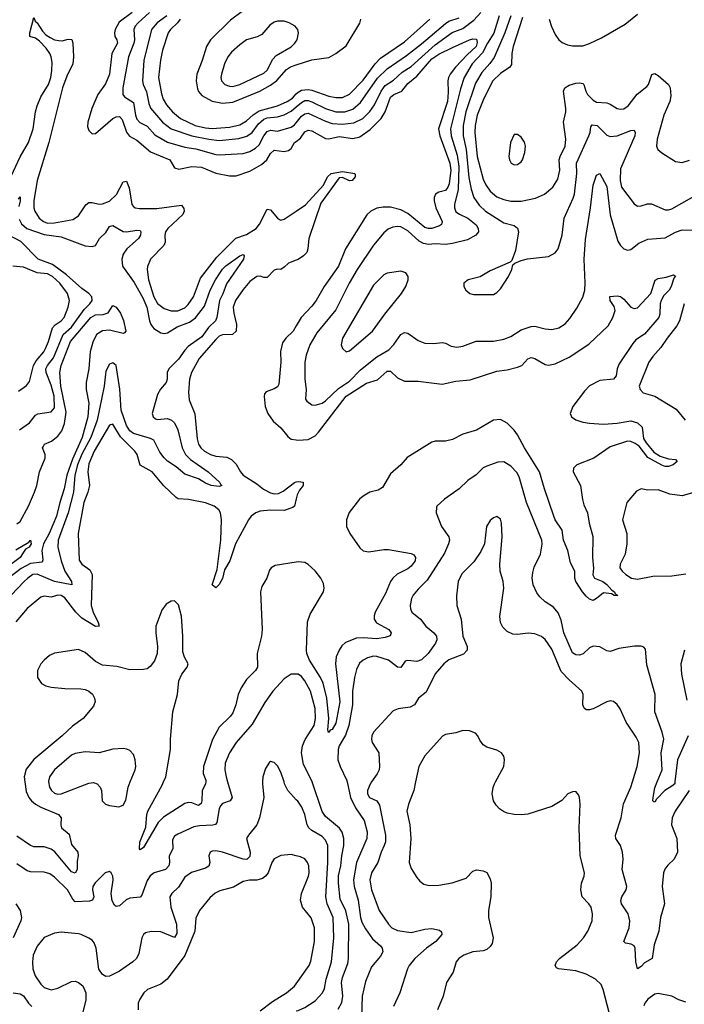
# Model space of a CAD drawing. Header units: inches. Extents: x 1682530 to 1839546, y 640742 to 791647.
# Tile 136 of 256: x 1728387 to 1732262, y 668703 to 674447. Entities that reach past the tile are written whole.
import ezdxf

# ---------------------------------------------------------------- set-up
doc = ezdxf.new("R2010")
doc.units = ezdxf.units.IN
doc.header["$MEASUREMENT"] = 0
for name, color, linetype in [('B7626', 7, 'Continuous'), ('B7627', 7, 'Continuous'), ('B7636', 7, 'Continuous'), ('B7637', 7, 'Continuous')]:
    doc.layers.add(name, color=color, linetype=linetype)

msp = doc.modelspace()

# ---------------------------------------------------------------- linework, layer by layer
at = {"layer": 'B7626', "color": 5}
for points, elevation in [([(1729599.2, 670000), (1729626.4, 669910), (1729615.3, 669890), (1729570, 669874), (1729558.3, 669861.7), (1729550, 669843.7), (1729536.9, 669763.1), (1729528.4, 669751.6), (1729512.6, 669747.4), (1729435.9, 669744.1), (1729402.1, 669737.9), (1729310, 669696.5), (1729290, 669683.1), (1729277.7, 669662.3), (1729280.7, 669610), (1729258.2, 669570), (1729260.5, 669530), (1729256.8, 669510), (1729236.5, 669490), (1729170.5, 669469.5), (1729147.5, 669452.5), (1729130, 669425.1), (1729099.3, 669340.7), (1729090, 669327.4), (1729030, 669323.2), (1729007.5, 669312.5), (1728970, 669277.4), (1728950, 669273.3), (1728940.8, 669280.8), (1728926.9, 669306.9), (1728921.5, 669350), (1728932.7, 669430), (1728930.8, 669450), (1728920.9, 669470), (1728910, 669478.4), (1728885.5, 669470), (1728827.7, 669412.3), (1728812.9, 669390), (1728811.3, 669370), (1728819, 669330), (1728812.7, 669310), (1728795, 669305), (1728710, 669301), (1728696.2, 669316.2), (1728665.6, 669370), (1728590, 669445.6), (1728563.9, 669463.9), (1728530, 669474.6), (1728450, 669475.2), (1728430, 669482.5), (1728370, 669523.1)], 740), ([(1728416.8, 670000), (1728424.7, 669944.7), (1728439.8, 669910), (1728455.5, 669890), (1728479.3, 669870), (1728510, 669852.9), (1728614, 669810), (1728629.3, 669790), (1728627.1, 669750), (1728631.8, 669731.8), (1728675.8, 669695.8), (1728690, 669635.3), (1728726.2, 669590), (1728728.5, 669570), (1728722.7, 669537.3), (1728722.5, 669490), (1728710, 669468.3), (1728690, 669476.5), (1728591.8, 669591.8), (1728570, 669608.8), (1728530, 669621.1), (1728470, 669621.8), (1728450, 669628.7), (1728370, 669684.1)], 720), ([(1729803.1, 670000), (1729802.6, 669990), (1729810.2, 669910), (1729785.2, 669790), (1729770, 669749.6), (1729720.4, 669690), (1729710.4, 669670), (1729731.5, 669591.5), (1729730, 669564.5), (1729712.1, 669547.9), (1729690, 669549.1), (1729569.3, 669590.7), (1729530, 669599.3), (1729510, 669596.8), (1729498.4, 669590), (1729490.3, 669570), (1729495.8, 669530), (1729490.9, 669509.1), (1729470, 669497.2), (1729388.3, 669471.7), (1729350, 669444.4), (1729313.6, 669386.3), (1729274.4, 669350), (1729261.7, 669330), (1729267.7, 669270), (1729301.7, 669170), (1729303.9, 669116.1), (1729290, 669093.3), (1729210, 669124.9), (1729153.1, 669126.9), (1729120.7, 669119.3), (1729109.2, 669110.8), (1729099.6, 669090), (1729081.1, 668998.9), (1729069, 668970), (1729047.2, 668950), (1728970, 668897.2), (1728910, 668866.3), (1728890, 668866), (1728870, 668877.6), (1728848.9, 668908.9), (1728834, 669030), (1728821.5, 669061.5), (1728810, 669076.3), (1728790, 669089.7), (1728745.2, 669110), (1728730, 669115.1), (1728630, 669123.5), (1728590, 669117.6), (1728530, 669091.9), (1728490, 669041.3), (1728466, 668990), (1728461.8, 668950), (1728463.9, 668910), (1728477.6, 668870), (1728510, 668820.3), (1728530, 668800.2), (1728570, 668788.4), (1728610, 668796.2), (1728690, 668835.5), (1728710, 668837.3), (1728731.1, 668831.1), (1728754.9, 668810), (1728772.7, 668770), (1728772.6, 668730), (1728753.4, 668650)], 760), ([(1728555.8, 670000), (1728560.2, 669970), (1728572.4, 669950), (1728590, 669935.6), (1728610, 669929.5), (1728630, 669931), (1728790, 669994), (1728817.3, 669997.3), (1728838.8, 669990), (1728857.1, 669970), (1728863.8, 669950), (1728868, 669890), (1728887.3, 669870), (1728910, 669862), (1728964.8, 669855.2), (1728990, 669864), (1729005.3, 669894.7), (1729019.7, 669970), (1729032.1, 670000)], 740), ([(1729472.1, 670000), (1729471, 669990), (1729451.2, 669948.8), (1729449.3, 669890.7), (1729444.7, 669875.3), (1729430, 669863.5), (1729390, 669877.6), (1729370, 669879.9), (1729350, 669875), (1729225.1, 669794.9), (1729195.4, 669764.6), (1729110, 669617), (1729090, 669603.6), (1729085.1, 669610), (1729088.1, 669648.1), (1729122.7, 669737.3), (1729128.4, 669810), (1729134.6, 669830), (1729218.5, 669981.5), (1729226.2, 670000)], 720), ([(1730000, 669896.7), (1729950.6, 669950.6), (1729931.9, 669990), (1729928.7, 670000)], 760), ([(1730000, 669569.3), (1729970, 669576.4), (1729910, 669570.9), (1729870, 669552.4), (1729857.6, 669530), (1729836.5, 669470), (1729820.7, 669450), (1729802.9, 669437.1), (1729770, 669427.6), (1729726.6, 669426.6), (1729690, 669419.8), (1729634.2, 669385.8), (1729554.8, 669365.2), (1729527.8, 669352.2), (1729496.5, 669323.5), (1729436.5, 669250), (1729414.3, 669205.7), (1729407.5, 669130), (1729401.5, 669110), (1729350, 668988.3), (1729246.9, 668850), (1729210, 668820.7), (1729131.5, 668788.5), (1729110.2, 668769.8), (1729087, 668733), (1729078.3, 668710), (1729077.4, 668670)], 780), ([(1728365.2, 669290), (1728389.4, 669249.4), (1728397.5, 669210), (1728393.8, 669190), (1728349.1, 669090.9)], 740), ([(1729790, 668664.6), (1729861.2, 668718.8), (1729942.3, 668770), (1729990, 668809.1), (1730000, 668823.3)], 780), ([(1728350, 668769.1), (1728390, 668763.9), (1728410, 668753.4), (1728437.9, 668710), (1728458.4, 668690)], 740)]:
    msp.add_lwpolyline(points, dxfattribs=dict(at, elevation=elevation))
at = {"layer": 'B7627', "color": 5}
for points, elevation in [([(1730000, 674622.8), (1729970, 674644.8), (1729950, 674649.8), (1729890, 674634.8), (1729744.2, 674550), (1729685.1, 674494.9), (1729615.5, 674444.5), (1729500.6, 674330), (1729477, 674290), (1729452.1, 674210), (1729420.1, 674130), (1729416.2, 674090), (1729424, 674044), (1729430, 674029.2), (1729450, 674004.6), (1729510, 673971.3), (1729570, 673959.4), (1729630, 673966.9), (1729788.3, 674030), (1729850, 674065), (1729886.8, 674093.2), (1729942.9, 674157.1), (1729967, 674173), (1730000, 674183.8)], 820), ([(1728325.4, 673510), (1728390, 673646.7), (1728439.4, 673730), (1728465.2, 673810), (1728479.8, 673910), (1728490, 673944.5), (1728510, 673996.6), (1728554.9, 674070), (1728568.1, 674110), (1728575.5, 674150), (1728576.9, 674196.9), (1728571.7, 674230), (1728563.4, 674250), (1728541.4, 674281.4), (1728503, 674323), (1728479.5, 674339.6), (1728446.6, 674350), (1728445.5, 674370), (1728470, 674461), (1728478.2, 674438.2), (1728490, 674428.9), (1728520.2, 674380.2), (1728539.8, 674359.8), (1728564.2, 674344.2), (1728590, 674330.8), (1728614.9, 674325.1), (1728635.3, 674324.7), (1728670, 674333.8), (1728691.1, 674331.1), (1728697.7, 674310), (1728701.5, 674230), (1728696.7, 674190), (1728661.7, 674118.3), (1728637.2, 674050), (1728556.5, 673730), (1728488.3, 673510), (1728469.7, 673389.7), (1728469.6, 673350), (1728476.1, 673330), (1728500.1, 673290), (1728525.4, 673270), (1728550, 673260.5), (1728590, 673262.2), (1728697.7, 673282.3), (1728730, 673302.3), (1728773.1, 673366.9), (1728790, 673380.2), (1728810, 673381.8), (1728850, 673371.8), (1728870, 673372.5), (1728910, 673388.4), (1728952.2, 673427.8), (1728990, 673501.5), (1729010, 673504.6), (1729026.1, 673466.1), (1729041.3, 673370), (1729050, 673356.9), (1729061.3, 673350), (1729085.4, 673345.4), (1729186.5, 673346.5), (1729330, 673365.8), (1729345.2, 673345.2), (1729346.1, 673330), (1729337.6, 673310), (1729250.2, 673230), (1729238.2, 673210), (1729234.2, 673190), (1729235.8, 673150), (1729227.6, 673130), (1729150, 673051.2), (1729132.5, 673007.5), (1729130.9, 672989.1), (1729138.8, 672930), (1729169.4, 672830), (1729191.3, 672791.3), (1729230, 672762), (1729270, 672748.1), (1729310, 672748.2), (1729350, 672766.8), (1729370, 672785.1), (1729401.5, 672830), (1729440.5, 672939.5), (1729537.5, 673062.5), (1729647.5, 673172.5), (1729710, 673193.5), (1729766.2, 673230), (1729785.6, 673254.4), (1729830, 673341.1), (1729850, 673338.8), (1729890, 673290.2), (1729901.9, 673281.9), (1729910, 673278.7), (1729930, 673284.2), (1730000, 673331.1)], 680), ([(1729042.3, 674490), (1728966.5, 674433.5), (1728944.1, 674390), (1728940.1, 674370), (1728942.8, 674350), (1728954.5, 674330), (1728956.6, 674310), (1728925, 674250), (1728911.5, 674130), (1728887.5, 674072.5), (1728843.5, 674010), (1728808.4, 673930), (1728784.7, 673850), (1728783.4, 673823.4), (1728790, 673800.7), (1728810, 673782.4), (1728830, 673783.1), (1728929.5, 673870.5), (1728950, 673881.6), (1728970, 673882.5), (1728984.6, 673864.6), (1729010.4, 673790.4), (1729027.1, 673767.1), (1729070, 673745.4), (1729150, 673677.2), (1729262.8, 673630), (1729290, 673583.2), (1729315.2, 673575.2), (1729390, 673590.1), (1729447.4, 673587.4), (1729530, 673551.9), (1729610, 673537.1), (1729650, 673537.1), (1729730, 673564.1), (1729797.6, 673602.4), (1729827.2, 673630), (1729850, 673667.2), (1729870, 673685.4), (1729930, 673678.7), (1729955.3, 673684.7), (1729970, 673696.5), (1729989.8, 673730), (1730000, 673737.6)], 720), ([(1729144.4, 674490), (1729078.2, 674430), (1729061.5, 674410), (1729052.2, 674390), (1729057, 674330), (1729053.6, 674310), (1729022.5, 674230), (1728988.4, 674050), (1728989.4, 674010), (1728997.7, 673997.7), (1729050, 673963.6), (1729062.2, 673890), (1729070, 673867.2), (1729087, 673847), (1729130, 673826.5), (1729175.5, 673775.5), (1729250, 673733.8), (1729350, 673703), (1729414.4, 673694.4), (1729530, 673661.1), (1729550, 673659.1), (1729690, 673667), (1729730, 673678.3), (1729762.5, 673697.5), (1729783.1, 673716.9), (1729811.2, 673770), (1729830, 673795.6), (1729850, 673801.9), (1729890, 673796.3), (1729970, 673820.1), (1729990, 673833.5), (1730000, 673846.4)], 740), ([(1729245.8, 674470), (1729188.4, 674430), (1729156.1, 674390), (1729110.6, 674210), (1729103.6, 674090), (1729107.8, 674070), (1729127.2, 674027.2), (1729139.3, 673959.3), (1729150, 673931.2), (1729219.8, 673850), (1729271.2, 673811.2), (1729390.1, 673770), (1729490.3, 673749.7), (1729550, 673743), (1729665.3, 673754.7), (1729712.4, 673767.6), (1729743.6, 673790), (1729779.4, 673840.6), (1729810, 673867.8), (1729830, 673874.9), (1729890, 673880.6), (1729930, 673892.3), (1729970, 673914.2), (1730000, 673939.6)], 760), ([(1729322.2, 674450), (1729308.1, 674430), (1729266.1, 674390), (1729253.3, 674370), (1729220.4, 674270), (1729208.7, 674211.3), (1729197.1, 674110), (1729214.2, 674014.2), (1729223.7, 673983.7), (1729243.6, 673950), (1729278.3, 673910), (1729324.4, 673870), (1729410.2, 673830), (1729470, 673816.3), (1729510, 673812.7), (1729610, 673820.4), (1729670, 673834.3), (1729710, 673857), (1729747.9, 673892.1), (1729783.6, 673916.4), (1729890, 673945.2), (1729946.1, 673970), (1729977, 673990), (1730000, 674013.9)], 780), ([(1730000, 674402), (1729993.6, 674410), (1729958, 674430), (1729930, 674438), (1729890, 674438), (1729870, 674432.1), (1729844.7, 674415.3), (1729798.8, 674361.2), (1729772.3, 674347.7), (1729710, 674329.8), (1729670, 674300.9), (1729623, 674257), (1729601.6, 674230), (1729581.4, 674190), (1729563.5, 674130), (1729560.2, 674110), (1729563.9, 674090), (1729582.6, 674070), (1729610, 674059.4), (1729630, 674058.5), (1729670, 674069.6), (1729810, 674135), (1729830, 674152.6), (1729863.7, 674216.3), (1729881.7, 674238.3), (1729970.4, 674289.6), (1729992.3, 674310), (1730000, 674322.8)], 840), ([(1728380.4, 673399.6), (1728390, 673414.8), (1728390.9, 673390.9), (1728382, 673358)], 660), ([(1728384.5, 673284.5), (1728397, 673257), (1728428.7, 673228.7), (1728530, 673193.7), (1728630, 673180.5), (1728770, 673127.2), (1728810, 673125), (1728830, 673130.4), (1728852.1, 673170), (1728890, 673205.8), (1728910, 673240.8), (1728916.4, 673243.6), (1728930, 673247.5), (1728990, 673210.7), (1729010.5, 673209.5), (1729070, 673220.2), (1729090, 673218), (1729093.6, 673210), (1729091.9, 673190), (1729079.1, 673170), (1729012.3, 673110), (1728990, 673078.7), (1728983.2, 673050), (1728986.9, 673010), (1729054.8, 672914.8), (1729105.4, 672825.4), (1729128.3, 672770), (1729143.2, 672690), (1729151, 672670), (1729170, 672646.7), (1729210, 672619.8), (1729230, 672615.9), (1729250, 672621), (1729304.9, 672655.1), (1729377.7, 672682.3), (1729411.4, 672708.7), (1729464.1, 672775.9), (1729497.3, 672870), (1729529.5, 672930), (1729570, 672991.3), (1729590, 673012.2), (1729670, 673068.8), (1729690, 673077.6), (1729696.5, 673070), (1729691.2, 673050), (1729593.6, 672906.4), (1729571.6, 672848.4), (1729551.5, 672810), (1729537.2, 672710), (1729528.7, 672691.3), (1729488.8, 672651.2), (1729450, 672597.1), (1729370, 672541.3), (1729350, 672519.6), (1729314, 672466), (1729257.2, 672410), (1729247.8, 672390), (1729247.3, 672350), (1729241.9, 672330), (1729208, 672292), (1729190, 672260.3), (1729159.8, 672150), (1729164.7, 672130), (1729179.5, 672119.5), (1729190, 672115.2), (1729250, 672120.5), (1729271.7, 672111.7), (1729290, 672095.3), (1729310, 672055.5), (1729334.1, 671950), (1729354.1, 671910), (1729382.3, 671882.3), (1729486, 671810), (1729552.4, 671750), (1729557.1, 671737.1), (1729566, 671730), (1729550, 671723.6), (1729504, 671730), (1729470, 671744), (1729430, 671768.7), (1729350, 671795.4), (1729299.1, 671839.1), (1729250, 671871.2), (1729230, 671891.3), (1729204.7, 671924.7), (1729170, 671993.5), (1729150, 672004.8), (1729050, 672033.9), (1729028.5, 672048.5), (1729010, 672080.6), (1728978.2, 672170), (1728971.9, 672291.9), (1728950.5, 672430), (1728930, 672446), (1728910, 672437.6), (1728890, 672396), (1728880.6, 672310), (1728838.3, 672110), (1728801.4, 672010), (1728750, 671913.2), (1728723.4, 671850), (1728709.2, 671790), (1728701.9, 671690), (1728669.7, 671570), (1728612.3, 671410), (1728608.8, 671370), (1728629.2, 671290), (1728651, 671230), (1728690.2, 671170), (1728692.2, 671150), (1728590, 671170.3), (1728490, 671212.9), (1728464.7, 671210), (1728434, 671190), (1728414, 671170), (1728337.8, 671090)], 660), ([(1728386, 672054), (1728444.4, 672095.6), (1728479.6, 672140.4), (1728492.5, 672147.5), (1728570, 672159.6), (1728590, 672183), (1728588.4, 672250), (1728570, 672314.5), (1728541.1, 672390), (1728540.5, 672410), (1728549.5, 672430), (1728584.9, 672475.1), (1728641.2, 672610), (1728690, 672653.2), (1728762.7, 672757.3), (1728796.4, 672790), (1728809.3, 672810), (1728807.4, 672830), (1728790.6, 672850), (1728750, 672879.2), (1728659.7, 672959.7), (1728578.9, 673018.9), (1728495.9, 673050), (1728393.1, 673153.1), (1728324.2, 673190)], 660), ([(1728379.6, 672280.4), (1728426.7, 672313.3), (1728443.9, 672336.1), (1728468.3, 672430), (1728482.5, 672457.5), (1728527.9, 672510), (1728538.7, 672530), (1728556.1, 672570), (1728578.5, 672650), (1728593.8, 672666.2), (1728629.2, 672690.8), (1728646, 672710), (1728670.7, 672770.7), (1728678.4, 672810), (1728666.4, 672850), (1728620.5, 672910), (1728579, 672950), (1728550, 672964.7), (1728490, 672970.3), (1728410, 673003.6), (1728347, 673010)], 680), ([(1730000, 673045), (1729953.6, 673026.4), (1729930, 673003.1), (1729910, 672990.8), (1729887.7, 672992.3), (1729870, 672986), (1729830, 672942.4), (1729810, 672942.4), (1729790, 672950.7), (1729770, 672948.9), (1729730, 672919.8), (1729690, 672872.7), (1729645.9, 672810), (1729632.5, 672770), (1729634.8, 672734.8), (1729651.9, 672670), (1729650, 672629.7), (1729628.3, 672611.7), (1729570, 672608.8), (1729550, 672600.2), (1729530, 672582.1), (1729434, 672470), (1729389.5, 672390), (1729377.6, 672350), (1729372.2, 672272.2), (1729375, 672230), (1729407.8, 672147.8), (1729422.7, 672002.7), (1729430.1, 671970), (1729442.5, 671950), (1729464.1, 671930), (1729500.7, 671910), (1729530, 671901.1), (1729594.5, 671894.5), (1729621.8, 671881.8), (1729650, 671853.8), (1729673.7, 671810), (1729690.6, 671790.6), (1729770, 671740.1), (1729809, 671709), (1729850, 671686.1), (1729870, 671681.9), (1729896.7, 671683.3), (1729923.7, 671696.3), (1729990, 671748.1), (1730000, 671750.4)], 680), ([(1728370, 671506.5), (1728390, 671519.1), (1728438.8, 671610), (1728473.1, 671690), (1728487.3, 671730), (1728502.8, 671810), (1728536.5, 671890), (1728536.5, 671910), (1728520.9, 671950), (1728523.7, 671956.3), (1728531.3, 671970), (1728572.2, 671987.8), (1728610, 672018.4), (1728632.2, 672047.8), (1728648.8, 672091.2), (1728657.7, 672157.7), (1728627, 672310), (1728621, 672390), (1728629, 672430), (1728683.6, 672570), (1728801.6, 672710), (1728830, 672725.5), (1728873.4, 672726.6), (1728902.8, 672737.2), (1728930, 672780.7), (1728950, 672771), (1728975.8, 672735.8), (1728992.7, 672692.7), (1729006, 672630), (1728999.1, 672620.9), (1728990, 672617.2), (1728910, 672636.8), (1728870, 672632.4), (1728834.9, 672610), (1728814.1, 672565.9), (1728799.1, 672510), (1728790.1, 672410.1), (1728775.2, 672330), (1728775.3, 672290), (1728790.1, 672210), (1728784.2, 672130), (1728752.4, 672010), (1728695.9, 671884.1), (1728661.3, 671790), (1728646.1, 671710), (1728620.5, 671630), (1728601.2, 671550), (1728558.4, 671450), (1728526.2, 671390), (1728516.4, 671350), (1728523.2, 671296.8), (1728517.6, 671282.4), (1728450, 671274.9), (1728395.2, 671244.8), (1728322.5, 671190)], 640), ([(1730000, 672661.3), (1729982, 672630), (1729939.6, 672590), (1729918.7, 672561.3), (1729907.5, 672512.5), (1729910.1, 672450), (1729898.3, 672321.7), (1729890, 672305.6), (1729870, 672293.5), (1729823.6, 672276.4), (1729814.9, 672265.1), (1729811.8, 672248.2), (1729818.2, 672190), (1729833.4, 672150), (1729865.4, 672105.4), (1729910, 672065.8), (1729950, 672016), (1729970, 672000.3), (1730000, 671995.9)], 720), ([(1730000, 671651.5), (1729990, 671608.7), (1729979.3, 671600.7), (1729930, 671584.7), (1729850, 671585.5), (1729790, 671579.3), (1729764.7, 671570), (1729737.4, 671550), (1729721.9, 671530), (1729646.3, 671390), (1729611.7, 671290), (1729582.3, 671237.7), (1729570, 671186.3), (1729550, 671151.3), (1729530, 671132), (1729509.9, 671150), (1729539.4, 671240.6), (1729559.4, 671410), (1729564.4, 671530), (1729557.2, 671570), (1729547.4, 671587.4), (1729520.8, 671610), (1729470, 671628.3), (1729371.5, 671648.5), (1729311.7, 671651.7), (1729298.9, 671658.9), (1729227.1, 671727.1), (1729159.8, 671810), (1729089.1, 671849.1), (1729072.5, 671910), (1729059.3, 671930), (1728974.1, 672014.1), (1728930, 672088), (1728910, 672081.6), (1728821.3, 671930), (1728790, 671855.8), (1728784.1, 671810), (1728794.6, 671730), (1728785, 671690), (1728760.5, 671630), (1728727.9, 671450), (1728733.7, 671293.7), (1728750.1, 671270.1), (1728797.2, 671237.2), (1728810.1, 671210.1), (1728804.9, 671030), (1728814.9, 670990), (1728844.9, 670930), (1728850.2, 670909.8), (1728830, 670907.2), (1728750, 670954.9), (1728714, 670990), (1728650, 671074), (1728630, 671087.7), (1728610, 671089.9), (1728570, 671079.2), (1728530, 671083.7), (1728510, 671078.9), (1728430, 671012.5), (1728365.2, 670934.8)], 680), ([(1728365.3, 671354.7), (1728440.1, 671399.9), (1728450, 671410.3), (1728455.2, 671390), (1728442, 671370), (1728422, 671358), (1728413, 671347), (1728390, 671309.9), (1728298.1, 671241.9)], 620), ([(1730000, 671282.4), (1729876, 671264), (1729853.4, 671250), (1729844.6, 671235.4), (1729827.2, 671190), (1729799.5, 671140.5), (1729791.3, 671110), (1729801.6, 670890), (1729796.8, 670850), (1729771.6, 670750), (1729774, 670670), (1729762.8, 670650), (1729710, 670598), (1729678.4, 670550), (1729661.4, 670510), (1729647.9, 670450), (1729630, 670403.1), (1729615.9, 670384.1), (1729550, 670320.3), (1729511.7, 670248.3), (1729459.8, 670090), (1729457.9, 670050), (1729473.2, 670010), (1729472.1, 670000)], 720), ([(1729226.2, 670000), (1729238.5, 670030), (1729266.3, 670190), (1729267, 670250), (1729280.3, 670410), (1729307.6, 670510), (1729315.1, 670590), (1729331.8, 670628.2), (1729364.5, 670670), (1729369.5, 670690), (1729348.7, 670728.7), (1729338.7, 670758.7), (1729339.4, 670850), (1729330, 670968), (1729312.7, 671032.7), (1729290, 671056.2), (1729270, 671054), (1729241.7, 671038.3), (1729216.7, 671003.3), (1729181.8, 670910), (1729180.7, 670870), (1729191.3, 670790), (1729189.1, 670750), (1729172.9, 670707.1), (1729147.1, 670672.9), (1729130, 670660.5), (1729110, 670656), (1729030, 670654.7), (1728954.6, 670674.6), (1728870, 670681.8), (1728830, 670703.1), (1728770, 670755.8), (1728730, 670772.9), (1728590, 670752.2), (1728561.8, 670738.2), (1728530, 670710.8), (1728511.2, 670688.8), (1728491.1, 670650), (1728491.3, 670610), (1728514.3, 670574.3), (1728540.3, 670560.3), (1728570, 670554), (1728650, 670545.2), (1728744.2, 670544.2), (1728770, 670538.9), (1728790.2, 670530.2), (1728812.1, 670512.1), (1728823.7, 670490), (1728827, 670470), (1728818, 670442), (1728757.4, 670370), (1728694.8, 670325.2), (1728635.6, 670270), (1728469.3, 670130.7), (1728425.1, 670074.9), (1728412.6, 670030), (1728416.8, 670000)], 720), ([(1730000, 670628.2), (1729970, 670628.3), (1729930, 670601.7), (1729862.6, 670530), (1729817, 670463), (1729743.3, 670336.7), (1729649.2, 670230.8), (1729610.2, 670170), (1729585.7, 670110), (1729583, 670070), (1729590.1, 670030), (1729599.2, 670000)], 740), ([(1729032.1, 670000), (1729061, 670070), (1729063.5, 670090), (1729060.3, 670130), (1729050, 670159.5), (1729030, 670182.9), (1729011.2, 670191.2), (1728990, 670195.8), (1728929.4, 670190.6), (1728850, 670170.9), (1728770, 670175.1), (1728710, 670166.2), (1728690, 670155.6), (1728591.2, 670070), (1728561.2, 670030), (1728555.1, 670004.9), (1728555.8, 670000)], 740), ([(1729928.7, 670000), (1729910, 670058), (1729890, 670094), (1729870, 670114), (1729850, 670119), (1729844, 670116), (1729821.1, 670078.9), (1729804.4, 670030), (1729803.1, 670000)], 760)]:
    msp.add_lwpolyline(points, dxfattribs=dict(at, elevation=elevation))
at = {"layer": 'B7636', "color": 5}
for points, elevation in [([(1730244.6, 668675.4), (1730266, 668714), (1730271.1, 668750), (1730264.2, 668830), (1730270, 668859.1), (1730299.7, 668940.3), (1730305.2, 668970), (1730305.7, 669170), (1730288, 669248), (1730256.6, 669316.6), (1730245.5, 669410), (1730246.5, 669453.5), (1730259.9, 669510), (1730265.4, 669570), (1730277.8, 669630), (1730276.2, 669670), (1730266.5, 669706.5), (1730251.2, 669730), (1730170, 669798.6), (1730150, 669827), (1730092.2, 670000)], 740), ([(1730296.4, 670000), (1730316.4, 669910), (1730344.8, 669850), (1730394.7, 669774.7), (1730413.5, 669710), (1730411.3, 669670), (1730350.4, 669530), (1730333, 669430), (1730337, 669390), (1730360.8, 669310), (1730374.6, 669210), (1730382.5, 669182.5), (1730402.7, 669142.7), (1730444.6, 669084.6), (1730490, 669044.2), (1730500.2, 669030), (1730503.6, 669010), (1730490, 668984), (1730438.3, 668921.7), (1730403.4, 668836.6), (1730384.9, 668750), (1730380.8, 668630)], 740), ([(1730438.6, 670000), (1730430, 669987.3), (1730414.3, 669950), (1730415.6, 669930), (1730426.3, 669910), (1730469.4, 669889.4), (1730484.5, 669864.5), (1730520.1, 669690), (1730519, 669650), (1730512.8, 669630), (1730493.8, 669590), (1730474.4, 669530), (1730437.7, 669470), (1730429.4, 669430), (1730439, 669370), (1730482.6, 669250), (1730538, 669170), (1730557.7, 669150), (1730590, 669132.7), (1730670, 669121), (1730750, 669140.7), (1730790, 669146), (1730835.3, 669135.3), (1730845.5, 669125.5), (1730848.2, 669110), (1730813.8, 669070), (1730758.6, 669030), (1730690.2, 668970), (1730658.2, 668930), (1730648.2, 668910), (1730604.2, 668770), (1730567, 668690)], 760), ([(1730695.4, 670000), (1730684.4, 669950), (1730653.8, 669870), (1730644.9, 669830), (1730662.4, 669750), (1730667.8, 669670), (1730657.5, 669530), (1730670, 669494.9), (1730702, 669442), (1730720.6, 669420.6), (1730744.2, 669404.2), (1730775.3, 669395.3), (1730830, 669398), (1730908.3, 669411.7), (1730990, 669439.3), (1731030, 669479.3), (1731050, 669488.4), (1731090, 669481.6), (1731111.6, 669471.6), (1731130, 669436), (1731135.3, 669410), (1731133.4, 669330), (1731119.6, 669250), (1731119.6, 669210), (1731146.9, 669090), (1731141.8, 669058.2), (1731130, 669039.7), (1731110, 669023.5), (1731090, 669015), (1731030, 669009.7), (1730977.3, 668990), (1730946.7, 668970), (1730932.2, 668950), (1730914.6, 668890), (1730875.9, 668830), (1730856.5, 668750), (1730822.3, 668670)], 780), ([(1731835.6, 668610), (1731789.8, 668789.8), (1731778.2, 668818.2), (1731745.1, 668850), (1731690, 668879.3), (1731630, 668897.4), (1731528.7, 668910), (1731516.6, 668916.6), (1731509.5, 668930), (1731517.6, 668950), (1731535.1, 668970), (1731638.3, 669050), (1731675.1, 669090), (1731700.5, 669130), (1731724.5, 669190), (1731727, 669230), (1731718.4, 669270), (1731706, 669290), (1731667, 669330), (1731658.4, 669370), (1731662.9, 669410), (1731678, 669450), (1731679.5, 669470), (1731654.8, 669570), (1731649.7, 669730.3), (1731654.3, 669870), (1731651.5, 669910), (1731645.8, 669925.8), (1731630, 669943.7), (1731610, 669942.9), (1731582, 669930), (1731547.4, 669892.6), (1731490, 669856.2), (1731350, 669811.6), (1731310, 669807.6), (1731270, 669809.6), (1731230, 669817.6), (1731208.5, 669828.4), (1731183.9, 669843.9), (1731164.2, 669864.2), (1731149.7, 669890), (1731142, 669930), (1731147.7, 669967.7), (1731156.3, 669990), (1731161.6, 670000)], 780), ([(1732289.5, 669950.5), (1732208.6, 669830), (1732191.1, 669790), (1732186.5, 669750), (1732219, 669670), (1732221.8, 669590), (1732203.2, 669550), (1732165.7, 669514.3), (1732148.7, 669491.3), (1732140.7, 669470), (1732133.7, 669390), (1732146, 669290), (1732123.2, 669210), (1732113.8, 669130), (1732085.4, 669050), (1732074.9, 668970), (1732030, 668945.4), (1732010, 668923.6), (1731989.8, 668909.7), (1731979.8, 668950), (1731975.8, 669030), (1731970, 669044.5), (1731953.1, 669053.1), (1731919.5, 669059.5), (1731909.7, 669069.7), (1731940.6, 669150), (1731944.9, 669190), (1731934.5, 669230), (1731894.9, 669290), (1731891.6, 669308.4), (1731897.4, 669330), (1731922.9, 669370), (1731926, 669390), (1731900.2, 669490), (1731905.2, 669550), (1731901.9, 669590), (1731889.9, 669629.9), (1731862.7, 669670), (1731861.8, 669690), (1731894.6, 669790), (1731906.6, 669873.4), (1731950, 669970.4), (1731959.2, 670000)], 760), ([(1732207.5, 670000), (1732206.3, 669990), (1732190, 669974.7), (1732149.3, 669950.7), (1732100.5, 669899.5), (1732090, 669882.7), (1732084.1, 669884.1), (1732079, 669890), (1732079.7, 669910), (1732090, 669966.8), (1732104, 670000)], 740), ([(1730000, 668664.5), (1730010, 668666.6), (1730050, 668685), (1730110, 668723.8), (1730152.9, 668770), (1730165.2, 668794.8), (1730174.3, 668850), (1730205.8, 668950), (1730219.3, 669090), (1730214.8, 669210), (1730180.1, 669290), (1730172.5, 669330), (1730184.3, 669530), (1730184.5, 669630), (1730170, 669659.8), (1730150, 669681.8), (1730090, 669717.1), (1730073.2, 669733.2), (1730064.2, 669750), (1730049.9, 669810), (1730033, 669853), (1730008, 669888), (1730000, 669896.7)], 760), ([(1730000, 668823.3), (1730075.3, 668930), (1730084.7, 668955.3), (1730107, 669070), (1730105.9, 669150), (1730086.6, 669206.6), (1730035.5, 669270), (1730024.2, 669310), (1730029.9, 669350.1), (1730071.9, 669450), (1730075.2, 669470), (1730072.1, 669510), (1730066.2, 669530), (1730050, 669551.1), (1730023.6, 669563.6), (1730000, 669569.3)], 780), ([(1732270, 668716.4), (1732230, 668728.9), (1732189.5, 668750), (1732110, 668766.4), (1732090, 668761.5), (1732050, 668733.5), (1732031.5, 668710), (1732025.5, 668694.5)], 780)]:
    msp.add_lwpolyline(points, dxfattribs=dict(at, elevation=elevation))
at = {"layer": 'B7637', "color": 5}
for points, elevation in [([(1730000, 673846.4), (1730030, 673884.9), (1730050, 673899), (1730070, 673901.6), (1730170, 673855.3), (1730210, 673842.7), (1730270, 673838.8), (1730334.5, 673845.5), (1730388.2, 673871.8), (1730428.8, 673911.2), (1730455, 673950), (1730494.5, 674030), (1730517.3, 674062.7), (1730566.2, 674093.8), (1730617.9, 674142.1), (1730670, 674173.5), (1730810, 674300.4), (1730907.9, 674372.1), (1730970, 674396.1), (1731035.7, 674444.3), (1731076.3, 674490)], 740), ([(1730000, 673939.6), (1730030, 673964.9), (1730050, 673975.3), (1730070, 673975.3), (1730090, 673968.1), (1730169.9, 673930.1), (1730230, 673909), (1730282.9, 673910), (1730330, 673926.2), (1730375, 673965), (1730473.8, 674106.2), (1730530, 674161), (1730642.2, 674237.9), (1730730, 674305.8), (1730870, 674426), (1730890, 674438.7), (1730950, 674457.3)], 760), ([(1730000, 674013.9), (1730010, 674024.3), (1730030, 674036.3), (1730070, 674039.4), (1730090, 674036.4), (1730190, 674001.3), (1730230, 673992.7), (1730270, 673993.7), (1730310, 674012.2), (1730390, 674095.4), (1730459.5, 674190), (1730490, 674223.8), (1730630, 674318.1), (1730778.8, 674450)], 780), ([(1730000, 674183.8), (1730090, 674213.2), (1730190, 674227.2), (1730229.6, 674250), (1730290, 674294.9), (1730370, 674427.3), (1730376.9, 674450)], 820), ([(1731183.4, 674470), (1731152, 674368), (1731114.1, 674310), (1731085.8, 674254.2), (1731025.1, 674190), (1730977.7, 674110), (1730956.4, 674043.6), (1730899.2, 673810), (1730903.2, 673770), (1730937.1, 673657.1), (1730947.9, 673590), (1730943.8, 673456.2), (1730922.8, 673370), (1730921.9, 673350), (1730930, 673326.7), (1730951.9, 673311.9), (1731000.9, 673290), (1731047.6, 673250), (1731061.1, 673230), (1731062.4, 673210), (1731047.4, 673190), (1730997.9, 673162.1), (1730910, 673140.8), (1730870, 673136.7), (1730810, 673139.6), (1730770, 673136.2), (1730741.3, 673141.3), (1730715.6, 673155.6), (1730650, 673216.2), (1730610, 673238.4), (1730590, 673241.7), (1730562.6, 673237.4), (1730535.5, 673224.5), (1730510, 673203.7), (1730450, 673132.7), (1730354.4, 672990), (1730308.1, 672910), (1730230, 672755), (1730119.7, 672620.4), (1730078.2, 672550), (1730057.7, 672490), (1730050.2, 672450), (1730050.2, 672350.2), (1730057.4, 672290), (1730052.8, 672232.8), (1730061.1, 672221.1), (1730090, 672201.3), (1730110, 672198), (1730150, 672210.2), (1730170, 672223.2), (1730245, 672295), (1730310, 672338.8), (1730374.6, 672405.4), (1730470, 672480.5), (1730538.8, 672521.2), (1730567.9, 672552.1), (1730610, 672611.7), (1730630, 672623.1), (1730650, 672618), (1730710, 672575.3), (1730750, 672559.5), (1730801.2, 672558.8), (1730850, 672564.9), (1730870, 672560.7), (1730902.6, 672542.6), (1730936.7, 672536.7), (1730970, 672542), (1731048.8, 672571.2), (1731150, 672572), (1731210, 672582.7), (1731250, 672598.5), (1731310, 672638.7), (1731370, 672658), (1731390, 672658.8), (1731450, 672643.2), (1731490, 672640.8), (1731529.8, 672650.2), (1731567, 672673), (1731595.3, 672704.7), (1731635.6, 672764.4), (1731670, 672828.4), (1731681.9, 672870), (1731684.2, 672910), (1731678.5, 673050), (1731685.6, 673165.6), (1731714.7, 673350), (1731730, 673481), (1731750, 673540.5), (1731770, 673550.8), (1731810, 673474), (1731829.6, 673309.6), (1731875.4, 673155.4), (1731889.4, 673129.5), (1731910, 673110.3), (1731930, 673103.2), (1731950, 673106.7), (1731996.5, 673143.5), (1732050, 673166.8), (1732150, 673174.2), (1732210, 673208.1), (1732250, 673220.5), (1732310, 673218.8)], 740), ([(1731250.1, 674470), (1731215.4, 674370), (1731153.2, 674226.8), (1731128.8, 674191.2), (1731081, 674139.1), (1731043.8, 674076.2), (1730988.6, 673910), (1730972.9, 673830), (1730973.2, 673770), (1730989.3, 673689.3), (1731006.5, 673526.5), (1731019.4, 673459.4), (1731034.7, 673410), (1731065.2, 673365.2), (1731102.9, 673330), (1731210, 673262.6), (1731270, 673246), (1731290.2, 673230.2), (1731295.6, 673210), (1731278.8, 673101.2), (1731256.9, 673043.1), (1731246.4, 673033.6), (1731130, 672982.9), (1731072.4, 672947.6), (1731001, 672930), (1730977.3, 672910), (1730976.3, 672890), (1730988, 672870), (1731011.3, 672850), (1731035.6, 672844.4), (1731136.6, 672843.4), (1731150, 672844.9), (1731170, 672856.3), (1731190, 672876.3), (1731236.2, 672950), (1731256, 672990), (1731263.1, 673016.9), (1731274, 673026), (1731310, 673042.8), (1731347, 673053), (1731470, 673064.9), (1731510, 673087.7), (1731526, 673110), (1731550.8, 673190), (1731560.8, 673290), (1731614.7, 673405.3), (1731621.5, 673430), (1731635.2, 673550), (1731633.6, 673610), (1731705.4, 673770), (1731713.3, 673790), (1731717.3, 673822.8), (1731725.1, 673834.9), (1731754.9, 673830), (1731810, 673773), (1731830, 673765.5), (1731870, 673769.4), (1731950, 673801.5), (1731970, 673803.1), (1731976.3, 673790), (1731973.4, 673770), (1731890, 673578), (1731888.9, 673510), (1731896.2, 673470), (1731970, 673374), (1731990, 673359.1), (1732010, 673360.5), (1732047, 673373), (1732070, 673372.8), (1732150, 673337.6), (1732170, 673337.2), (1732190, 673343.5), (1732350, 673436)], 760), ([(1731319.5, 674460.5), (1731264.8, 674290), (1731257.4, 674250), (1731254.1, 674185.9), (1731244.9, 674170), (1731190, 674133.4), (1731145.2, 674090), (1731092.7, 673987.3), (1731054.8, 673890), (1731042.5, 673830), (1731041.5, 673790), (1731053.5, 673650), (1731090, 673517.3), (1731104.4, 673484.4), (1731130, 673446.6), (1731170, 673414.6), (1731210, 673397.9), (1731251.2, 673388.8), (1731310, 673388.8), (1731393.6, 673406.4), (1731446.6, 673430), (1731494.6, 673470), (1731523.7, 673516.3), (1731537, 673570), (1731532.7, 673630), (1731537.7, 673650), (1731566.7, 673710), (1731571.9, 673750), (1731558, 673850), (1731570.6, 673909.4), (1731570.6, 673929.4), (1731557.4, 674030), (1731565.6, 674050), (1731590, 674065.6), (1731630, 674077.5), (1731650, 674079.4), (1731670, 674075), (1731676.1, 674070), (1731687.1, 674030), (1731697.8, 674010), (1731730, 673978.2), (1731750, 673967), (1731810, 673961.6), (1731830, 673955.5), (1731870, 673929.2), (1731890, 673924.5), (1731910, 673927.5), (1731935.5, 673944.5), (1731986.9, 674013.1), (1732042.8, 674057.2), (1732053.1, 674070), (1732072.9, 674127.1), (1732090, 674133.4), (1732110, 674122.2), (1732170.2, 674070), (1732178.9, 674050), (1732182.5, 674002.5), (1732178.5, 673970), (1732142.2, 673890), (1732104.4, 673750), (1732100.5, 673710), (1732107.7, 673690), (1732130.8, 673670), (1732210, 673620.4), (1732250, 673613.7), (1732292, 673628)], 780), ([(1731473.7, 674450), (1731486.9, 674406.9), (1731510, 674360.3), (1731530.6, 674330.6), (1731550, 674315.2), (1731581.1, 674301.1), (1731610, 674294.4), (1731670, 674295.3), (1731710, 674307.7), (1731778.5, 674341.5), (1731917.9, 674422.1), (1731990, 674479)], 820), ([(1730000, 674322.8), (1730004.4, 674330), (1730013.7, 674370), (1730009.7, 674390), (1730000, 674402)], 840), ([(1730000, 673737.6), (1730024.3, 673755.7), (1730050, 673792.8), (1730070, 673803.1), (1730090, 673799.8), (1730170, 673754.4), (1730190, 673753.1), (1730250, 673766), (1730330, 673755.1), (1730370, 673763.4), (1730430, 673806.4), (1730493.9, 673870), (1730518, 673910), (1730550, 673995), (1730569.4, 674010.6), (1730614.6, 674030), (1730650, 674076), (1730702, 674118), (1730790, 674218.3), (1730830, 674246.2), (1730910, 674286), (1731010, 674329.4), (1731030, 674335.7), (1731050, 674334), (1731055.1, 674315.1), (1731049.5, 674290), (1730997, 674243), (1730928.2, 674170), (1730896.1, 674130), (1730886.9, 674110), (1730883.1, 674090), (1730885.5, 674025.5), (1730881.8, 673970), (1730829.1, 673810.9), (1730837.2, 673770), (1730895.9, 673610), (1730900.7, 673570), (1730890.6, 673490), (1730884.1, 673470), (1730870, 673451.5), (1730830, 673441.1), (1730811.2, 673430), (1730804.2, 673410), (1730804.2, 673390), (1730814.3, 673350), (1730850.1, 673270), (1730846.6, 673253.4), (1730835.5, 673244.5), (1730790.4, 673229.6), (1730770, 673229), (1730750, 673235.1), (1730650, 673317.1), (1730610, 673337.5), (1730550, 673353.6), (1730506.6, 673353.4), (1730470, 673347.1), (1730434, 673330), (1730411, 673309), (1730287.5, 673110), (1730245.7, 673010), (1730163, 672890), (1730115.3, 672810), (1730090, 672775.9), (1730028, 672710), (1730000, 672661.3)], 720), ([(1730000, 673331.1), (1730053.2, 673366.8), (1730158, 673482), (1730182.2, 673530), (1730203.9, 673550), (1730270, 673561.7), (1730341, 673550), (1730343.5, 673543.5), (1730342.6, 673530), (1730324.7, 673510), (1730310, 673508.2), (1730270, 673526.8), (1730250, 673525.7), (1730142.7, 673377.3), (1730072.1, 673170), (1730067.5, 673110), (1730060.4, 673090), (1730041.9, 673070), (1730010, 673049.1), (1730000, 673045)], 680), ([(1730000, 671995.9), (1730010, 671994.4), (1730070, 671998.8), (1730110, 672018.9), (1730130, 672040.6), (1730290, 672251.2), (1730410, 672326.9), (1730474, 672346), (1730530, 672397), (1730550, 672396.6), (1730590, 672358), (1730630, 672339.3), (1730710, 672339.3), (1730850, 672320.8), (1730930, 672337.6), (1731013.4, 672346.6), (1731170, 672396.8), (1731230, 672405.2), (1731290, 672420.2), (1731314.7, 672430), (1731350, 672468.4), (1731370, 672476.5), (1731390, 672470.3), (1731450, 672436.1), (1731470, 672431.4), (1731510, 672439.7), (1731590, 672479.2), (1731705.3, 672554.7), (1731818.1, 672661.9), (1731845.6, 672710), (1731858.3, 672750), (1731853.4, 672773.4), (1731829.6, 672810), (1731827.6, 672832.4), (1731870, 672836.5), (1731890, 672832), (1731910, 672817.6), (1731950, 672770.4), (1731970, 672763.1), (1731990, 672766), (1732066.6, 672850), (1732092.8, 672927.2), (1732110, 672937), (1732155.6, 672944.4), (1732198.5, 672958.5), (1732210.8, 672950.8), (1732200.7, 672939.3), (1732186.3, 672890), (1732174.3, 672870), (1732142.7, 672837.3), (1732127.4, 672810), (1732122, 672790), (1732119, 672730), (1732112.9, 672710), (1732030, 672613), (1731980.1, 672579.9), (1731961.7, 672558.3), (1731881.3, 672438.7), (1731871.5, 672410), (1731865.3, 672370), (1731849.1, 672350.9), (1731770, 672342.5), (1731709.6, 672310.4), (1731680, 672280), (1731612.7, 672190), (1731596.5, 672150), (1731604.9, 672130), (1731630, 672113.4), (1731670, 672099.5), (1731710, 672092.9), (1731790, 672088.1), (1731870, 672093.2), (1731950, 672107.8), (1731990, 672095.3), (1732016.8, 672070), (1732023.5, 672003.5), (1732038.8, 671978.8), (1732084.8, 671924.8), (1732120.7, 671900.7), (1732170, 671885.3), (1732210, 671880.7), (1732220.7, 671870), (1732196.3, 671850), (1732170, 671841.5), (1732150, 671841.4), (1732130, 671847.9), (1732050, 671892.6), (1731998.4, 671958.4), (1731975.4, 671975.4), (1731950, 671987.2), (1731930, 671989), (1731830, 671954.8), (1731733.7, 671890), (1731635.5, 671850), (1731615.8, 671830), (1731613.7, 671810), (1731657.7, 671730), (1731668.3, 671648.3), (1731676.6, 671616.6), (1731696.9, 671570), (1731706.7, 671510), (1731728.6, 671431.4), (1731726.7, 671310), (1731732.2, 671247.8), (1731727.9, 671207.9), (1731738, 671190), (1731787.3, 671170), (1731810, 671152.8), (1731838.8, 671118.8), (1731855.5, 671110), (1731858, 671098), (1731872.7, 671090), (1731870, 671086.6), (1731852.7, 671087.3), (1731837, 671097), (1731790, 671103.7), (1731750.5, 671070), (1731730, 671058.7), (1731710, 671066), (1731690, 671083.9), (1731667.9, 671110), (1731629.8, 671170), (1731624.4, 671190), (1731623.1, 671230), (1731598.9, 671278.9), (1731583.8, 671350), (1731557.8, 671410), (1731549.9, 671470), (1731510, 671529.7), (1731502, 671550), (1731446.1, 671710), (1731418.6, 671810), (1731329.9, 671950), (1731290, 672024.8), (1731270, 672052.5), (1731230, 672093.3), (1731190, 672114.8), (1731150, 672111.2), (1731050, 672051.7), (1730970, 672029.8), (1730910, 671998.3), (1730870, 671988.2), (1730810, 671988.2), (1730790, 671983.5), (1730646.2, 671893.8), (1730610.2, 671849.8), (1730550, 671798), (1730502.4, 671717.6), (1730476.7, 671703.3), (1730428.2, 671690), (1730390, 671668.5), (1730368.8, 671650), (1730308.2, 671571.8), (1730291.8, 671530), (1730293.4, 671490), (1730311.6, 671450), (1730370, 671366.3), (1730390, 671348.2), (1730423.4, 671343.4), (1730510, 671357), (1730536.7, 671356.7), (1730670, 671332.7), (1730684.7, 671324.7), (1730695.8, 671310), (1730692, 671290), (1730670, 671258.7), (1730650, 671243.7), (1730588, 671212), (1730563.2, 671190), (1730550, 671169.6), (1730520.4, 671099.6), (1730460.1, 670990), (1730453.6, 670970), (1730454.2, 670950), (1730468.1, 670928.1), (1730539.6, 670890), (1730553.7, 670870), (1730547, 670853), (1730517.2, 670842.8), (1730470, 670835.2), (1730390, 670841.3), (1730350, 670838.7), (1730286.1, 670813.9), (1730265, 670795), (1730249, 670770), (1730232.8, 670730), (1730228.8, 670690), (1730252.9, 670467.1), (1730230, 670342.6), (1730210, 670306.3), (1730198.2, 670301.8), (1730188.4, 670288.4), (1730184.5, 670304.5), (1730188.7, 670370), (1730177.4, 670490), (1730157.2, 670577.2), (1730141.9, 670610), (1730076.7, 670710), (1730062.1, 670750), (1730060.3, 670770), (1730065.3, 670934.7), (1730080.4, 670979.6), (1730159, 671110), (1730163.2, 671130), (1730158.8, 671158.8), (1730142.9, 671190), (1730110, 671232.3), (1730070, 671269.8), (1730050, 671279.8), (1730010, 671283.9), (1730000, 671282.4)], 720), ([(1732262.1, 672790), (1732234, 672690), (1732218, 672662), (1732161.8, 672590), (1732126, 672534), (1732077.8, 672482.2), (1732056.1, 672450), (1731999.5, 672310), (1732003.8, 672290), (1732022.8, 672270), (1732090, 672251.8), (1732215.4, 672175.4), (1732267.3, 672110)], 740), ([(1732104, 670000), (1732133.6, 670070), (1732127.5, 670170), (1732142, 670250), (1732133.8, 670290), (1732089.2, 670409.2), (1732091.7, 670510), (1732043.5, 670683.5), (1732035.8, 670775.8), (1732025.8, 670785.8), (1732010, 670792), (1731972.1, 670792.1), (1731880.3, 670779.7), (1731830, 670761.1), (1731810, 670764.7), (1731770, 670787.8), (1731730, 670791.9), (1731710, 670782.7), (1731671.6, 670748.4), (1731650, 670739.8), (1731630, 670741), (1731610, 670754.5), (1731560.3, 670870), (1731544.5, 670944.5), (1731527.1, 670987.1), (1731499.1, 671019.1), (1731450, 671050.9), (1731419.5, 671079.5), (1731402.7, 671102.7), (1731381.4, 671150), (1731374.7, 671190), (1731378.2, 671221.8), (1731387.1, 671252.9), (1731423.5, 671330), (1731433, 671387), (1731431.9, 671410), (1731341.3, 671630), (1731299.6, 671779.6), (1731284.9, 671804.9), (1731250, 671842.7), (1731210, 671868.4), (1731173.9, 671866.1), (1731110, 671843.5), (1731090, 671832.8), (1731048.3, 671791.7), (1731000.9, 671759.1), (1730950.4, 671710), (1730864.9, 671650), (1730818.8, 671610), (1730816.8, 671603.2), (1730816.3, 671570), (1730846, 671490), (1730888.9, 671430), (1730892.4, 671410), (1730888.1, 671390), (1730864.7, 671335.3), (1730762.8, 671177.2), (1730710, 671125.8), (1730681.4, 671090), (1730671.8, 671070), (1730664.7, 671030), (1730666, 671010), (1730674, 670990), (1730724.2, 670950), (1730754.3, 670910), (1730800.8, 670870), (1730816.5, 670850), (1730818.9, 670830), (1730810.9, 670810), (1730769, 670750), (1730730, 670713.5), (1730702.9, 670702.9), (1730650, 670708.5), (1730635.4, 670704.6), (1730610, 670668.6), (1730590, 670669), (1730537.3, 670710), (1730470, 670732.7), (1730450, 670733.6), (1730415.6, 670724.4), (1730388.9, 670711.1), (1730367.5, 670692.5), (1730350, 670657), (1730338.7, 670610), (1730327.3, 670530), (1730328.4, 670450), (1730305.8, 670330), (1730287.3, 670272.7), (1730250.1, 670210), (1730243.8, 670190), (1730241.5, 670130), (1730255.6, 670090), (1730293.4, 670013.4), (1730296.4, 670000)], 740), ([(1730000, 671750.4), (1730013.5, 671753.5), (1730040.7, 671750), (1730039.6, 671730), (1730018.3, 671701.7), (1730005.4, 671674.6), (1730000, 671651.5)], 680), ([(1732310, 671687.5), (1732249.8, 671669.8), (1732178.3, 671678.3), (1732110, 671703.7), (1732050, 671702.6), (1732010, 671709.6), (1731982.7, 671697.2), (1731926, 671630), (1731902, 671530), (1731926.3, 671450), (1731927.6, 671390), (1731917.4, 671330), (1731888, 671270), (1731886.9, 671250), (1731898.9, 671230), (1731922, 671210), (1731953.4, 671190), (1731990, 671182.9), (1732078.3, 671201.7), (1732190, 671203.2), (1732270, 671214.4)], 740), ([(1731959.2, 670000), (1731987.2, 670090), (1731999.8, 670170), (1731997.3, 670230), (1731981.9, 670261.9), (1731922.6, 670350), (1731887.3, 670427.3), (1731870, 670452.7), (1731850, 670469.5), (1731830, 670473.3), (1731810, 670468.3), (1731730, 670427.2), (1731710, 670421.1), (1731690, 670421.6), (1731678, 670430), (1731669.7, 670450), (1731672.8, 670510), (1731665.1, 670530), (1731590, 670595.8), (1731544.9, 670644.9), (1731490, 670774.7), (1731450, 670832.2), (1731429.1, 670849.1), (1731390, 670864.5), (1731352.4, 670867.6), (1731290, 670861.3), (1731263, 670863), (1731230, 670878), (1731203.9, 670903.9), (1731191.2, 670930), (1731186.2, 670966.2), (1731209.8, 671130), (1731206.4, 671170), (1731188.7, 671230), (1731185.8, 671270), (1731199.7, 671430), (1731196.3, 671510), (1731190, 671533.2), (1731170, 671549.3), (1731150, 671540.7), (1731130, 671525.1), (1731108.5, 671491.5), (1731096.5, 671390), (1731076, 671344), (1731035.9, 671284.1), (1730965.2, 671214.8), (1730943.5, 671170), (1730934.2, 671085.8), (1730935.4, 671030), (1730961.6, 670950), (1730970.2, 670850), (1730995.3, 670790), (1730995.8, 670770), (1730975, 670745), (1730890, 670713.6), (1730860.8, 670690), (1730810, 670631.1), (1730756.1, 670523.9), (1730711.6, 670488.4), (1730688.2, 670450), (1730663, 670437), (1730593.9, 670426.1), (1730565.1, 670414.9), (1730450.6, 670290), (1730440.7, 670270), (1730439.1, 670250), (1730443, 670230), (1730480.3, 670170), (1730484.9, 670090), (1730482.4, 670070), (1730471.6, 670048.4), (1730438.6, 670000)], 760), ([(1732263.5, 670770), (1732242.2, 670690), (1732245, 670630), (1732276.9, 670476.9)], 740), ([(1730092.2, 670000), (1730090, 670006.4), (1730041.2, 670101.2), (1730030.6, 670170), (1730035.5, 670210), (1730051.9, 670248.1), (1730104, 670330), (1730112.3, 670370), (1730109.5, 670429.5), (1730083.6, 670530), (1730050, 670591.1), (1730030, 670615.1), (1730010, 670628.2), (1730000, 670628.2)], 740), ([(1731161.6, 670000), (1731209.4, 670090), (1731213.2, 670130), (1731209, 670150), (1731195.3, 670170), (1731170, 670185.2), (1731110, 670202.7), (1731090, 670217.2), (1731070, 670244), (1731058, 670270), (1731043.9, 670283.9), (1731010, 670298.4), (1730970, 670299.5), (1730930, 670286.6), (1730870, 670277.2), (1730853.2, 670266.8), (1730750, 670152), (1730715.2, 670090), (1730695.4, 670000)], 780), ([(1732283.8, 670270), (1732223, 670130), (1732207.5, 670000)], 740)]:
    msp.add_lwpolyline(points, dxfattribs=dict(at, elevation=elevation))
for points, elevation in [([(1731270, 673778), (1731248.3, 673730), (1731239, 673650), (1731242, 673630), (1731251.8, 673610), (1731270, 673600.2), (1731290, 673602.3), (1731310, 673617.8), (1731317.8, 673630), (1731332.2, 673672.2), (1731337.1, 673710), (1731330, 673733.6), (1731310, 673761.6), (1731290, 673777.6)], 820), ([(1730610, 672979.5), (1730530, 672969.5), (1730510, 672958.4), (1730450, 672898.3), (1730269.1, 672590), (1730261.7, 672550), (1730269.2, 672529.2), (1730290, 672510.4), (1730310, 672514.9), (1730443.5, 672630), (1730516.4, 672730), (1730613, 672850), (1730637.6, 672890), (1730652, 672930), (1730652.3, 672950), (1730639, 672970)], 760)]:
    msp.add_lwpolyline(points, close=True, dxfattribs=dict(at, elevation=elevation))

doc.saveas('drawing.dxf')
